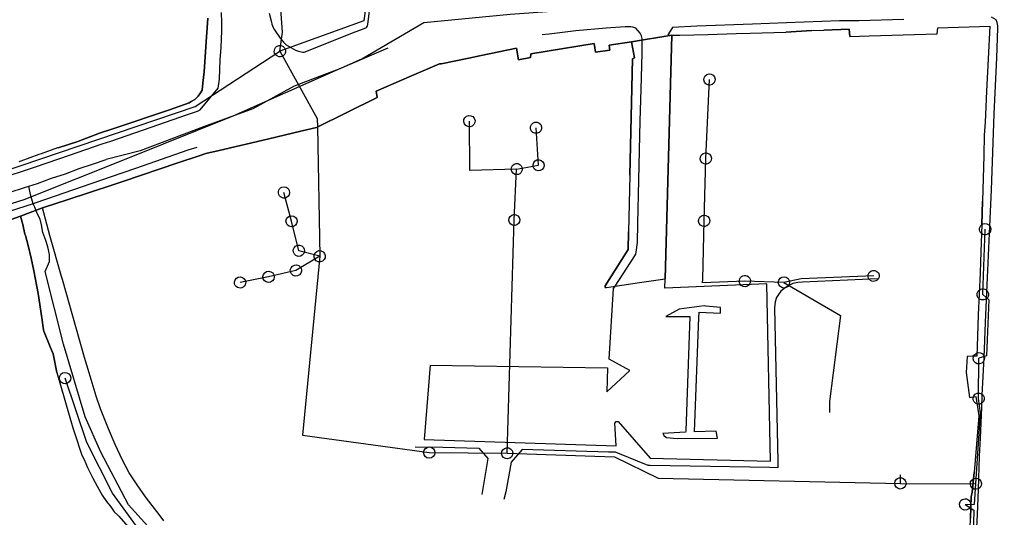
# Model space of a CAD drawing. Extents: x 166506 to 171543, y 332500 to 338212.
# Tile 97 of 139: x 169118 to 169327, y 335968 to 336073. Entities that reach past the tile are written whole.
import ezdxf

# ---------------------------------------------------------------- set-up
doc = ezdxf.new("R2010")
doc.units = 0
doc.header["$MEASUREMENT"] = 0
doc.layers.get('0').update_dxf_attribs({"color": 1, "linetype": 'CONTINUOUS'})
for name, color, linetype in [('IRISH_OS_1000S_FEATURE', 252, 'CONTINUOUS'), ('UNDERGROUND_ROUTE', 1, 'CONTINUOUS'), ('UUB', 1, 'CONTINUOUS')]:
    doc.layers.add(name, color=color, linetype=linetype)

# ---------------------------------------------------------------- blocks, each defined once
blk = doc.blocks.new('UUB_LOCATION_AC_T02')
at = {"color": 0, "linetype": 'ByBlock'}
blk.add_lwpolyline([(18862, 2286, -1), (-18862, -2286, -1), (18862, 2286)], format="xyb", close=True, dxfattribs=at)
blk = doc.blocks.new('UUB_LOCATION_IN_T02')
at = {"color": 0, "linetype": 'ByBlock'}
blk.add_lwpolyline([(-13435, 13435, -1), (13435, -13435, -1), (-13435, 13435)], format="xyb", close=True, dxfattribs=at)

msp = doc.modelspace()

# ---------------------------------------------------------------- linework, layer by layer
at = {"layer": 'IRISH_OS_1000S_FEATURE', "color": 9}
for points in [[(169171.212, 336074.714), (169171.684, 336072.831), (169171.781, 336072.371), (169172.058, 336071.71), (169172.336, 336071.168), (169173.528, 336069.403), (169173.846, 336069.001), (169174.224, 336068.559), (169174.782, 336068.057), (169176.757, 336066.888), (169177.416, 336066.645), (169178.335, 336066.501), (169178.615, 336066.459), (169180.9, 336067.389), (169188.815, 336070.553), (169190.939, 336071.344), (169191.78, 336071.7), (169192.002, 336072.079), (169192.103, 336072.358), (169192.747, 336077.636)], [(169158.2, 336073.653), (169157.823, 336068.634), (169157.394, 336062.316), (169157.163, 336059.916), (169156.957, 336058.437), (169156.654, 336057.819), (169156.151, 336057.141), (169155.407, 336056.444), (169154.665, 336056.007), (169154.264, 336055.709), (169150.057, 336054.268), (169138.458, 336050.341), (169135.253, 336049.295), (169130.624, 336047.536), (169126.458, 336046.195), (169126.36, 336046.16), (169122.904, 336044.931), (169122.351, 336044.734), (169118.564, 336043.351), (169118.171, 336043.198)], [(169135.816, 336047.015), (169137.606, 336047.624), (169147.782, 336051.118), (169153.692, 336053.192), (169155.976, 336053.941), (169156.597, 336054.218), (169160.399, 336058.802), (169160.628, 336060.761), (169160.786, 336064.84), (169160.998, 336067.46), (169161.154, 336070.997), (169161.162, 336072.759), (169161.072, 336074.86)], [(169156.151, 336057.141), (169156.654, 336057.819), (169156.957, 336058.437), (169157.163, 336059.916), (169157.394, 336062.316), (169157.823, 336068.634), (169158.2, 336073.653)], [(169321.023, 335964.301), (169321.262, 335968.44), (169321.446, 335973.76), (169321.698, 335980.819), (169321.876, 335984.619), (169322.125, 335991.097), (169322.237, 335993.738), (169322.634, 336001.677), (169322.948, 336009.136), (169323.304, 336017.155), (169323.821, 336029.574), (169324.176, 336037.273), (169324.512, 336045.293), (169324.769, 336053.412), (169325.303, 336065.231), (169325.532, 336071.57), (169325.515, 336072.071), (169325.438, 336072.731), (169325.2, 336073.312), (169324.203, 336073.857)], [(169103.005, 336026.2), (169118.491, 336031.69), (169123.14, 336033.449), (169128.588, 336035.204), (169137.836, 336038.272), (169139.938, 336038.97), (169140.187, 336039.052), (169151.806, 336042.999), (169156.38, 336044.501), (169157.755, 336044.952), (169160.566, 336045.618), (169170.857, 336048.055), (169178.151, 336049.783), (169181.203, 336050.506), (169194.083, 336056.889), (169193.839, 336058.169), (169201.34, 336061.433), (169207.268, 336064.012), (169207.599, 336064.005), (169213.477, 336065.217), (169216.101, 336065.758), (169223.584, 336067.3), (169224.032, 336064.852), (169226.564, 336065.362), (169226.58, 336066.1), (169240.049, 336068.3), (169240.321, 336066.498), (169243.322, 336066.859), (169243.228, 336067.945), (169247.952, 336068.684), (169256.454, 336070.069), (169258.196, 336070.086), (169258.196, 336070.086), (169264.142, 336070.223), (169270.103, 336070.408), (169273.084, 336070.501), (169280.607, 336070.735), (169286.128, 336071.084), (169288.711, 336071.164), (169294.088, 336071.374), (169294.182, 336069.808), (169298.262, 336069.935), (169312.674, 336070.383), (169312.832, 336071.632), (169323.833, 336071.974), (169323.491, 336065.082), (169323.148, 336058.191), (169322.98, 336054.895), (169322.864, 336051.66), (169322.67, 336048.845), (169322.663, 336048.565), (169322.571, 336044.892), (169322.563, 336044.567), (169322.32, 336034.87), (169322.142, 336029.922), (169321.957, 336024.102), (169321.887, 336021.905), (169321.784, 336019.682), (169321.575, 336015.183), (169321.409, 336010.802), (169321.236, 336006.202), (169321.077, 336002.005), (169320.215, 336001.978), (169319.072, 336001.943), (169318.815, 335998.523), (169319.568, 335993.25), (169320.857, 335993.457), (169321.515, 335989.352), (169320.545, 335977.32), (169320.096, 335973.167), (169319.879, 335972.167), (169319.778, 335967.688)], [(169244.479, 336016.868), (169248.665, 336023.316), (169248.867, 336023.655), (169248.908, 336024.035), (169249.238, 336026.113), (169249.296, 336030.154), (169249.518, 336039.294), (169249.756, 336051.934), (169249.986, 336058.593), (169250.221, 336066.193), (169250.213, 336068.893), (169250.235, 336069.333), (169250.058, 336069.934), (169249.78, 336070.515), (169248.845, 336071.54), (169248.226, 336071.743), (169247.806, 336071.865), (169246.586, 336071.83), (169242.584, 336071.568), (169236.181, 336070.957), (169230.497, 336070.263), (169229.037, 336070.13)], [(169305.639, 336073.401), (169296.077, 336073.145), (169292.016, 336073.143), (169280.793, 336072.674), (169273.571, 336072.427), (169261.808, 336071.981), (169256.606, 336071.704), (169255.656, 336070.132), (169256.454, 336070.069)], [(169312.674, 336070.383), (169312.832, 336071.632), (169323.833, 336071.974), (169323.491, 336065.082)], [(169247.952, 336068.684), (169256.454, 336070.069)], [(169247.952, 336068.684), (169256.454, 336070.069)], [(169256.454, 336070.069), (169255.08, 336018.389)], [(169256.454, 336070.069), (169258.196, 336070.086)], [(169258.196, 336070.086), (169264.142, 336070.223)], [(169264.142, 336070.223), (169270.103, 336070.408), (169273.084, 336070.501)], [(169273.084, 336070.501), (169280.607, 336070.735)], [(169286.128, 336071.084), (169280.607, 336070.735)], [(169286.128, 336071.084), (169288.711, 336071.164)], [(169294.182, 336069.808), (169294.088, 336071.374), (169288.711, 336071.164)], [(169294.182, 336069.808), (169298.262, 336069.935)], [(169298.262, 336069.935), (169312.674, 336070.383)], [(169247.952, 336068.684), (169243.228, 336067.945), (169243.322, 336066.859), (169240.321, 336066.498), (169240.049, 336068.3), (169226.58, 336066.1), (169226.564, 336065.362)], [(169247.583, 336040.405), (169248.135, 336065.082), (169248.596, 336065.3), (169247.952, 336068.684)], [(169196.301, 336067.319), (169186.3, 336063.024), (169176.502, 336059.268), (169167.739, 336054.428)], [(169216.101, 336065.758), (169213.477, 336065.217)], [(169226.564, 336065.362), (169224.032, 336064.852), (169223.584, 336067.3), (169216.101, 336065.758)], [(169207.599, 336064.005), (169207.268, 336064.012), (169201.34, 336061.433)], [(169213.477, 336065.217), (169207.599, 336064.005)], [(169323.491, 336065.082), (169323.148, 336058.191)], [(169201.34, 336061.433), (169193.839, 336058.169), (169194.083, 336056.889)], [(169135.253, 336049.295), (169138.458, 336050.341), (169150.057, 336054.268), (169154.264, 336055.709), (169154.665, 336056.007), (169155.407, 336056.444), (169156.151, 336057.141)], [(169323.148, 336058.191), (169322.98, 336054.895)], [(169194.083, 336056.889), (169181.203, 336050.506)], [(169322.98, 336054.895), (169322.864, 336051.66)], [(169167.739, 336054.428), (169157.261, 336050.655), (169143.878, 336045.536), (169136.628, 336043.728)], [(169322.864, 336051.66), (169322.67, 336048.845), (169322.663, 336048.565)], [(169126.458, 336046.195), (169130.624, 336047.536), (169135.253, 336049.295)], [(169178.151, 336049.783), (169170.857, 336048.055)], [(169181.203, 336050.506), (169178.151, 336049.783)], [(169113.486, 336039.433), (169121.659, 336042.136), (169128.851, 336044.644), (169135.816, 336047.015)], [(169170.857, 336048.055), (169160.566, 336045.618)], [(169322.663, 336048.565), (169322.571, 336044.892), (169322.563, 336044.567)], [(169122.904, 336044.931), (169122.351, 336044.734), (169118.564, 336043.351), (169118.171, 336043.198)], [(169126.36, 336046.16), (169122.904, 336044.931)], [(169126.458, 336046.195), (169126.36, 336046.16)], [(169155.861, 336046.221), (169153.978, 336045.67), (169142.839, 336041.78), (169137.464, 336039.928)], [(169156.38, 336044.501), (169151.806, 336042.999), (169140.187, 336039.052), (169139.938, 336038.97)], [(169157.755, 336044.952), (169156.38, 336044.501)], [(169160.566, 336045.618), (169157.755, 336044.952)], [(169322.563, 336044.567), (169322.32, 336034.87)], [(169120.24, 336038.079), (169122.123, 336038.634), (169125.05, 336039.781), (169128.033, 336040.687), (169130.918, 336041.794), (169133.783, 336042.721), (169136.628, 336043.728)], [(169247.583, 336040.405), (169247.299, 336028.358)], [(169137.464, 336039.928), (169121.764, 336034.515), (169121.191, 336034.33)], [(169137.836, 336038.272), (169128.588, 336035.204), (169123.14, 336033.449)], [(169139.938, 336038.97), (169137.836, 336038.272)], [(169076.928, 336033.731), (169095.655, 336033.034), (169098.656, 336033.18), (169101.717, 336033.367), (169104.718, 336033.493), (169107.801, 336033.979), (169110.646, 336035.065), (169113.549, 336035.793), (169116.294, 336036.78), (169119.319, 336037.807), (169120.24, 336038.079)], [(169121.191, 336034.33), (169120.603, 336036.31), (169120.24, 336038.079)], [(169121.191, 336034.33), (169112.47, 336031.517)], [(169159.253, 335954.308), (169153.091, 335959.291), (169147.444, 335963.772), (169141.354, 335970.48), (169135.545, 335981.648), (169132.178, 335989.124), (169127.628, 336004.546), (169123.751, 336019.961), (169124.678, 336022.101), (169124.678, 336023.6), (169124.29, 336025.226), (169123.837, 336026.533), (169123.255, 336028.228), (169122.931, 336029.858), (169122.673, 336031.03), (169122.026, 336032.269), (169121.508, 336033.637), (169121.191, 336034.33)], [(169322.142, 336029.922), (169322.32, 336034.87)], [(169118.491, 336031.69), (169123.14, 336033.449)], [(169118.491, 336031.69), (169123.14, 336033.449)], [(169148.88, 335967.125), (169147.866, 335968.41), (169146.374, 335970.317), (169144.963, 335972.204), (169143.214, 335974.692), (169141.525, 335977.3), (169140.078, 335979.987), (169138.532, 335983.274), (169137.127, 335986.581), (169135.466, 335990.809), (169134.499, 335993.553), (169133.041, 335998.501), (169132.036, 336001.725), (169130.363, 336007.734), (169127.372, 336018.263), (169127.194, 336018.889), (169124.733, 336027.601), (169123.14, 336033.449), (169123.14, 336033.449), (169118.491, 336031.69), (169118.963, 336029.948), (169119.454, 336027.865), (169119.573, 336027.585), (169120.103, 336025.462), (169120.751, 336022.779), (169121.299, 336020.116), (169122.217, 336015.291), (169123.053, 336010.107), (169123.402, 336007.565), (169123.46, 336007.285), (169124.806, 336003.999), (169125.404, 336002.524), (169126.228, 335998.531), (169129.605, 335986.826), (169130.018, 335985.511), (169130.533, 335984.076), (169130.926, 335982.741), (169131.373, 335981.429), (169131.503, 335981.046), (169131.992, 335980.111), (169132.729, 335978.418), (169133.833, 335976.11), (169134.729, 335974.419), (169135.768, 335972.53), (169136.7, 335971.219), (169137.613, 335970.028), (169138.363, 335969.036), (169139.07, 335968.343), (169139.333, 335968.086), (169141.255, 335965.865)], [(169148.88, 335967.125), (169147.866, 335968.41), (169146.374, 335970.317), (169144.963, 335972.204), (169143.214, 335974.692), (169141.525, 335977.3), (169140.078, 335979.987), (169138.532, 335983.274), (169137.127, 335986.581), (169135.466, 335990.809), (169134.499, 335993.553), (169133.041, 335998.501), (169132.036, 336001.725), (169130.363, 336007.734), (169127.372, 336018.263), (169127.194, 336018.889), (169124.733, 336027.601), (169123.14, 336033.449)], [(169118.491, 336031.69), (169103.005, 336026.2), (169093.909, 336023.001), (169090.744, 336021.875)], [(169126.228, 335998.531), (169125.404, 336002.524), (169124.806, 336003.999), (169123.46, 336007.285), (169123.402, 336007.565), (169123.053, 336010.107), (169122.217, 336015.291), (169121.299, 336020.116), (169120.751, 336022.779), (169120.103, 336025.462), (169119.573, 336027.585), (169119.454, 336027.865), (169118.963, 336029.948), (169118.491, 336031.69)], [(169322.142, 336029.922), (169321.957, 336024.102)], [(169242.333, 336016.6), (169242.375, 336016.923), (169247.211, 336024.603), (169247.299, 336028.358)], [(169321.957, 336024.102), (169321.887, 336021.905)], [(169321.887, 336021.905), (169321.784, 336019.682)], [(169321.784, 336019.682), (169321.575, 336015.183)], [(169204.027, 335984.304), (169244.661, 335983.031), (169244.423, 335987.832), (169244.665, 335988.131), (169245.125, 335988.169), (169251.87, 335980.377), (169277.369, 335979.721), (169276.601, 336017.348), (169255.035, 336016.446), (169255.08, 336018.389)], [(169300.028, 336018.382), (169284.173, 336017.7), (169283.19, 336017.642), (169282.148, 336017.388), (169281.105, 336016.915), (169280.242, 336016.32), (169279.579, 336015.805), (169279.094, 336015.108), (169278.69, 336014.43), (169278.345, 336013.553), (169278.254, 336012.274), (169278.969, 335979.694), (169278.943, 335978.351), (169277.263, 335978.382), (169251.863, 335978.817), (169251.503, 335978.859), (169245.014, 335981.449), (169244.555, 335981.651), (169243.055, 335981.678), (169224.811, 335982.253), (169222.431, 335979.501), (169221.294, 335973.21), (169220.93, 335971.647)], [(169244.479, 336016.868), (169249.626, 336017.606)], [(169249.626, 336017.606), (169255.08, 336018.389)], [(169205.261, 336000.068), (169242.876, 335999.5), (169242.733, 335994.46), (169247.554, 335998.959), (169243.205, 336001.379), (169244.133, 336016.336), (169244.479, 336016.868)], [(169242.333, 336016.6), (169242.613, 336016.6), (169244.479, 336016.868)], [(169321.575, 336015.183), (169321.409, 336010.802)], [(169321.409, 336010.802), (169321.236, 336006.202)], [(169321.236, 336006.202), (169321.077, 336002.005), (169320.215, 336001.978), (169319.072, 336001.943)], [(169319.072, 336001.943), (169318.815, 335998.523)], [(169126.228, 335998.531), (169129.605, 335986.826)], [(169205.261, 336000.068), (169204.027, 335984.304)], [(169318.815, 335998.523), (169319.568, 335993.25), (169320.857, 335993.457), (169321.515, 335989.352)], [(169321.515, 335989.352), (169320.545, 335977.32)], [(169129.605, 335986.826), (169130.018, 335985.511), (169130.533, 335984.076), (169130.926, 335982.741), (169131.373, 335981.429)], [(169202.096, 335982.785), (169207.956, 335982.678), (169215.604, 335982.493), (169217.503, 335980.311), (169216.2, 335972.659)], [(169131.373, 335981.429), (169131.503, 335981.046), (169131.992, 335980.111), (169132.729, 335978.418), (169133.833, 335976.11), (169134.729, 335974.419), (169135.768, 335972.53), (169136.7, 335971.219), (169137.613, 335970.028), (169138.363, 335969.036), (169139.07, 335968.343), (169139.333, 335968.086)], [(169320.096, 335973.167), (169320.545, 335977.32)], [(169319.324, 335954.183), (169319.406, 335956.207), (169319.549, 335961.327), (169319.778, 335967.688), (169319.879, 335972.167)], [(169319.879, 335972.167), (169320.096, 335973.167)], [(169139.333, 335968.086), (169141.255, 335965.865)]]:
    msp.add_lwpolyline(points, dxfattribs=at)
for points in [[(169242.333, 336016.6), (169242.613, 336016.6), (169244.479, 336016.868), (169249.626, 336017.606), (169255.08, 336018.389), (169256.454, 336070.069), (169247.952, 336068.684), (169248.596, 336065.3), (169248.135, 336065.082), (169247.583, 336040.405), (169247.299, 336028.358), (169247.211, 336024.603), (169242.375, 336016.923), (169242.333, 336016.6)], [(169261.256, 335985.975), (169262.207, 336010.233), (169262.292, 336011.313), (169266.811, 336011.152), (169266.777, 336012.333), (169263.718, 336012.626), (169263.318, 336012.668), (169258.074, 336011.972), (169255.247, 336010.405), (169260.268, 336010.442), (169259.457, 335986.163), (169259.416, 335985.904), (169254.574, 335985.586), (169254.852, 335985.104), (169255.39, 335984.762), (169257.63, 335984.572), (169266.131, 335984.653), (169265.897, 335986.134), (169261.256, 335985.975)]]:
    msp.add_lwpolyline(points, close=True, dxfattribs=at)
at = {"layer": 'UNDERGROUND_ROUTE'}
for points in [[(169173.464, 336066.682), (169174.028, 336070.692), (169172.507, 336091.318), (169174.028, 336116.752), (169173.602, 336120.828), (169176.279, 336154.597), (169177.916, 336173.822), (169178.949, 336175.615), (169181.076, 336177.043), (169182.686, 336177.195), (169206.783, 336176.648), (169208.545, 336175.858), (169209.639, 336174.46), (169209.937, 336172.591), (169209.628, 336169.475)], [(169209.628, 336169.475), (169207.696, 336152.34), (169203.944, 336141.214), (169198.368, 336122.948), (169195.887, 336111.484), (169194.989, 336101.088), (169191.261, 336073.145), (169173.464, 336066.682)], [(169091.626, 336026.72), (169095.244, 336027.682), (169119.285, 336035.242), (169141.209, 336044.012), (169163.586, 336052.933), (169190.802, 336065.028), (169203.956, 336072.74), (169222.251, 336074.554), (169256.573, 336076.973), (169299.967, 336077.88), (169318.414, 336078.032), (169335.953, 336080.3)], [(169092.452, 336058.781), (169091.088, 336056.682), (169082.5, 336037.659), (169110.274, 336039.616), (169155.494, 336054.943), (169173.464, 336066.682)], [(169173.464, 336066.682), (169181.371, 336052.379), (169181.403, 336050.605)], [(169263.695, 336043.914), (169264.463, 336060.672)], [(169223.61, 336041.671), (169213.675, 336041.384), (169213.605, 336051.845)], [(169181.403, 336050.605), (169181.894, 336023.198)], [(169228.26, 336042.486), (169227.713, 336050.439)], [(169223.61, 336041.671), (169228.26, 336042.486)], [(169263.339, 336030.691), (169263.695, 336043.914)], [(169223.113, 336030.885), (169223.61, 336041.671)], [(169175.921, 336030.618), (169174.318, 336036.72)], [(169177.473, 336024.361), (169175.921, 336030.618)], [(169221.6, 335981.417), (169223.113, 336030.885)], [(169263.025, 336018.318), (169263.339, 336030.691)], [(169322.361, 336015.098), (169322.875, 336028.911)], [(169181.894, 336023.198), (169177.473, 336024.361)], [(169181.894, 336023.198), (169176.852, 336020.173)], [(169181.894, 336023.198), (169178.272, 335985.269), (169205.101, 335981.563)], [(169176.852, 336020.173), (169171.061, 336018.828)], [(169171.061, 336018.828), (169165.011, 336017.639)], [(169271.964, 336017.928), (169263.007, 336017.59), (169263.025, 336018.318)], [(169280.242, 336017.647), (169271.964, 336017.928)], [(169299.244, 336019.04), (169283.91, 336018.412), (169280.242, 336017.647)], [(169280.242, 336017.647), (169292.24, 336010.633), (169289.854, 335992.414), (169289.874, 335990.066)], [(169322.361, 336015.098), (169323.629, 336013.948), (169323.157, 336002.096), (169321.535, 336001.565)], [(169321.476, 335993.015), (169321.535, 336001.565)], [(169143.07, 335965.929), (169137.973, 335972.94), (169132.52, 335983.67), (169127.943, 335997.362)], [(169320.899, 335974.95), (169321.86, 335989.89), (169321.476, 335993.015)], [(169205.101, 335981.563), (169221.6, 335981.417)], [(169221.6, 335981.417), (169244.335, 335980.682), (169253.608, 335976.125), (169304.899, 335975.033)], [(169304.899, 335975.033), (169304.95, 335976.833)], [(169304.899, 335975.033), (169320.899, 335974.95)], [(169318.616, 335970.578), (169320.621, 335970.636), (169320.899, 335974.95)], [(169318.616, 335970.578), (169320.442, 335969.324), (169319.61, 335936.145), (169318.085, 335934.666), (169313.002, 335934.389), (169263.187, 335934.389), (169239.989, 335934.897), (169219.425, 335937.947), (169218.421, 335940.689)]]:
    msp.add_lwpolyline(points, dxfattribs=at)

# ---------------------------------------------------------------- block references
at = {"layer": 'UUB'}
for name, p, xscale, yscale, rotation in [('UUB_LOCATION_AC_T02', (169173.464, 336066.682), 6.3e-05, 6.3e-05, 298.934742), ('UUB_LOCATION_AC_T02', (169264.463, 336060.672), 6.3e-05, 6.3e-05, 87.37603500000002), ('UUB_LOCATION_AC_T02', (169213.605, 336051.845), 6.3e-05, 6.3e-05, 90.383388), ('UUB_LOCATION_AC_T02', (169227.713, 336050.439), 6.3e-05, 6.3e-05, 93.93455300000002), ('UUB_LOCATION_AC_T02', (169263.695, 336043.914), 6.3e-05, 6.3e-05, 88.45780699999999), ('UUB_LOCATION_AC_T02', (169223.61, 336041.671), 6.2e-05, 6.2e-05, 87.361774), ('UUB_LOCATION_AC_T02', (169228.26, 336042.486), 6.2e-05, 6.2e-05, 9.941189), ('UUB_LOCATION_AC_T02', (169174.318, 336036.72), 6.3e-05, 6.3e-05, 104.719067), ('UUB_LOCATION_AC_T02', (169175.921, 336030.618), 6.2e-05, 6.2e-05, 103.930617), ('UUB_LOCATION_AC_T02', (169223.113, 336030.885), 6.2e-05, 6.2e-05, 88.248127), ('UUB_LOCATION_AC_T02', (169263.339, 336030.691), 6.3e-05, 6.3e-05, 88.546272), ('UUB_LOCATION_AC_T02', (169322.875, 336028.911), 6.3e-05, 6.3e-05, 87.86892900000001), ('UUB_LOCATION_AC_T02', (169177.473, 336024.361), 6.3e-05, 6.3e-05, 165.261536), ('UUB_LOCATION_AC_T02', (169181.894, 336023.198), 6.3e-05, 6.2e-05, 271.02635), ('UUB_LOCATION_AC_T02', (169176.852, 336020.173), 6.3e-05, 6.3e-05, 210.962089), ('UUB_LOCATION_AC_T02', (169171.061, 336018.828), 6.3e-05, 6.3e-05, 193.075518), ('UUB_LOCATION_AC_T02', (169299.244, 336019.04), 6.2e-05, 6.2e-05, 182.345222), ('UUB_LOCATION_AC_T02', (169165.011, 336017.639), 6.3e-05, 6.3e-05, 191.118573), ('UUB_LOCATION_AC_T02', (169271.964, 336017.928), 6.3e-05, 6.3e-05, 178.055819), ('UUB_LOCATION_AC_T02', (169280.242, 336017.647), 6.3e-05, 6.3e-05, 329.6895529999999), ('UUB_LOCATION_AC_T02', (169322.361, 336015.098), 6.3e-05, 6.3e-05, 317.793857), ('UUB_LOCATION_AC_T02', (169321.535, 336001.565), 6.3e-05, 6.3e-05, 89.60463), ('UUB_LOCATION_AC_T02', (169127.943, 335997.362), 6.3e-05, 6.3e-05, 108.483895), ('UUB_LOCATION_AC_T02', (169321.476, 335993.015), 6.3e-05, 6.3e-05, 97.005386), ('UUB_LOCATION_AC_T02', (169205.101, 335981.563), 6.3e-05, 6.3e-05, 352.1352689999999), ('UUB_LOCATION_AC_T02', (169221.6, 335981.417), 6.2e-05, 6.2e-05, 88.248127), ('UUB_LOCATION_IN_T02', (169304.899, 335975.033), 6.3e-05, 6.3e-05, 358.780341), ('UUB_LOCATION_AC_T02', (169320.899, 335974.95), 6.2e-05, 6.2e-05, 86.31957600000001), ('UUB_LOCATION_AC_T02', (169318.616, 335970.578), 6.3e-05, 6.3e-05, 325.520785)]:
    msp.add_blockref(name, p, dxfattribs=dict(at, xscale=xscale, yscale=yscale, rotation=rotation))

doc.saveas('drawing.dxf')
